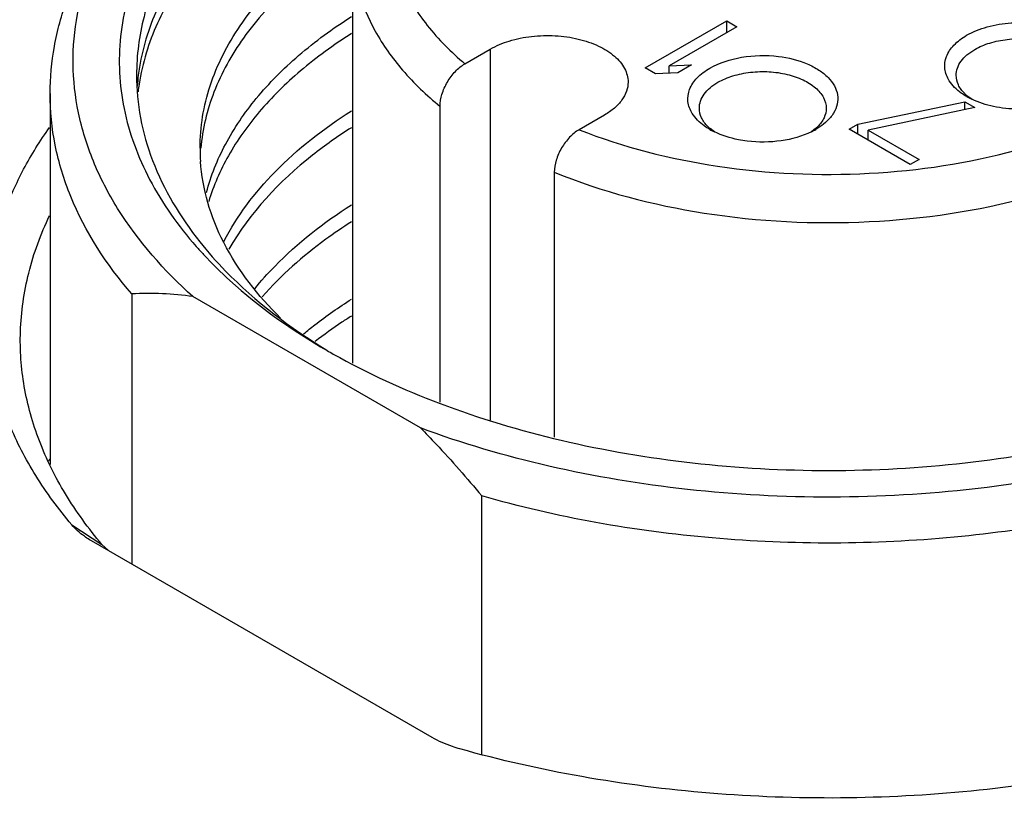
# Model space of a CAD drawing. Header units: inches. Extents: x 0 to 34, y 0 to 22.
# Tile 80 of 103: x 28.763 to 29.099, y 18.95 to 19.215. Entities that reach past the tile are written whole.
import ezdxf

# ---------------------------------------------------------------- set-up
doc = ezdxf.new("R2010")
doc.units = ezdxf.units.IN
doc.header["$LTSCALE"] = 1.87
doc.header["$MEASUREMENT"] = 0
doc.layers.get('0').update_dxf_attribs({"linetype": 'CONTINUOUS'})

msp = doc.modelspace()

# ---------------------------------------------------------------- linework, layer by layer
at = {"color": 7, "linetype": 'CONTINUOUS'}
for p, q in [((28.8768730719, 19.0980879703), (28.8768730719, 19.2398598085)), ((28.976637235, 19.1988706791), (29.0044760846, 19.214944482)), ((29.0044760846, 19.2109260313), (29.0044760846, 19.214944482)), ((29.0044760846, 19.214944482), (29.0079559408, 19.2129352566)), ((29.0079559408, 19.2129352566), (28.9848556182, 19.1995974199)), ((28.9151021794, 19.2003108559), (28.9237434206, 19.2053002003)), ((28.9237434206, 19.2053002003), (28.9237434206, 19.0787058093)), ((28.9801170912, 19.1968614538), (28.976637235, 19.1988706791)), ((28.9877431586, 19.1972461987), (28.9801170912, 19.1968614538)), ((28.9848556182, 19.1995974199), (28.9924816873, 19.1999821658)), ((28.9848556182, 19.1971005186), (28.9848556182, 19.1995974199)), ((28.9924816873, 19.1999821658), (28.9877431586, 19.1972461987)), ((28.7735266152, 19.1901512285), (28.7735266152, 19.063481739)), ((29.0491959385, 19.1796847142), (29.0856727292, 19.1873511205)), ((29.0856727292, 19.1846105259), (29.0856727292, 19.1873511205)), ((29.0856727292, 19.1873511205), (29.0891525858, 19.1853418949)), ((29.0880692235, 19.1881774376), (29.0864547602, 19.1893967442)), ((28.9066177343, 19.0847689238), (28.9066177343, 19.1857686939)), ((29.0891525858, 19.1853418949), (29.0526757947, 19.1776754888)), ((28.9627178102, 19.1827968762), (28.9540765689, 19.1778075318)), ((29.0002606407, 19.1770493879), (28.9987872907, 19.1781737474)), ((29.0347426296, 19.1781747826), (29.0333798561, 19.1771260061)), ((29.0462343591, 19.1779747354), (29.0491959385, 19.1796847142)), ((29.0671134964, 19.1659193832), (29.0462343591, 19.1779747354)), ((29.0491959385, 19.1762647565), (29.0491959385, 19.1796847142)), ((29.0526757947, 19.1742555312), (29.0526757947, 19.1776754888)), ((29.0526757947, 19.1776754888), (29.0700750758, 19.167629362)), ((29.0700750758, 19.167629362), (29.0671134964, 19.1659193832)), ((28.9455921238, 19.1632653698), (28.9455921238, 19.0728393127)), ((28.8013821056, 19.1217627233), (28.8013821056, 19.0295516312)), ((28.8999060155, 19.0760114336), (28.8223060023, 19.1208167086)), ((28.7733854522, 19.0637582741), (28.7733080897, 19.063686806)), ((28.7733664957, 19.0636629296), (28.7734414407, 19.063731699)), ((28.9208299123, 18.9645264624), (28.9208299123, 19.0527950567)), ((28.7809067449, 19.042939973), (28.7912466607, 19.0362086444)), ((28.7876444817, 19.037483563), (28.7870097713, 19.0378597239)), ((28.9039448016, 18.9703332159), (28.7876444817, 19.037483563)), ((28.7934346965, 19.034112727), (28.7912466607, 19.0362086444))]:
    msp.add_line(p, q, dxfattribs=at)
for centre, radius, start, end in [((28.8771970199, 19.1872407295), 0.0741228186, 172.9064083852, 175.7693857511), ((28.8780246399, 19.1820608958), 0.0749570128, 169.2541881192, 173.3701898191), ((29.0955952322, 19.2000457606), 0.0140338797, 225.0432045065, 229.3592024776), ((29.0992020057, 19.2114470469), 0.0257571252, 240.0386845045, 244.5268675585), ((29.0079278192, 19.188822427), 0.0140336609, 225.0431821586, 229.3581320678), ((29.0114660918, 19.2001002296), 0.025615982, 240.0338473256, 244.1431077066), ((29.0221234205, 19.2000032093), 0.0255019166, 296.1523967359, 299.9606228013), ((29.0255920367, 19.188836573), 0.0140501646, 310.6381871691, 314.9425764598), ((28.8905899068, 19.1715311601), 0.0658793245, 179.9812568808, 183.9800348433), ((28.9267717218, 19.2289250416), 0.137686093, 221.3532605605, 222.917157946), ((28.8073187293, 19.0211988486), 0.1007389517, 81.444151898, 93.3784416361), ((28.9828835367, 19.3012980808), 0.2296315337, 239.9994097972, 240.6046348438), ((28.8775973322, 19.0085407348), 0.118694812, 151.3922885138, 151.8751317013)]:
    msp.add_arc(centre, radius, start, end, dxfattribs=at)
for points, knots in [([(29.2104835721, 19.3001402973), (29.1999824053, 19.3062035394), (29.1772009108, 19.3170622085), (29.1402132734, 19.3291489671), (29.1001516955, 19.3373387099), (29.0582390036, 19.3413781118), (29.0157476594, 19.3411474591), (28.9739732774, 19.3366526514), (28.9341863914, 19.3280303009), (28.8975900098, 19.3155380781), (28.8652799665, 19.2995390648), (28.8382150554, 19.2804740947), (28.8172136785, 19.2588256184), (28.8030040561, 19.2351025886), (28.7962968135, 19.2099547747), (28.7976036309, 19.1843929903), (28.806800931, 19.1596225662), (28.8172788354, 19.1449317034), (28.8234176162, 19.1379558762)], [0, 0, 0, 0, 0.0658154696, 0.1364387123, 0.2107361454, 0.2873006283, 0.3645804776, 0.4409746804, 0.5149406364, 0.5850968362, 0.650340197, 0.7099854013, 0.7639373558, 0.8128899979, 0.8584721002, 0.9031295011, 0.9495644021, 1, 1, 1, 1]), ([(28.9475986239, 19.3221648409), (28.9273573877, 19.3172434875), (28.8983335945, 19.3074416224), (28.8639361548, 19.2885843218), (28.8425849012, 19.2728731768), (28.8253623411, 19.25547123), (28.8126592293, 19.236680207), (28.8048333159, 19.2168699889), (28.8030541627, 19.2031560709), (28.8030541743, 19.1964647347)], [0, 0, 0, 0, 0.3047097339, 0.443793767, 0.5726053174, 0.6911041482, 0.8002394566, 0.9021207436, 1, 1, 1, 1]), ([(28.9327910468, 19.3109854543), (28.9269168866, 19.3075937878), (28.9161460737, 19.3003132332), (28.9028119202, 19.2872974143), (28.8934830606, 19.2729973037), (28.8885788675, 19.2577770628), (28.8884294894, 19.2421878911), (28.8930488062, 19.2269256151), (28.902112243, 19.2125604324), (28.9104243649, 19.204247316), (28.9151021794, 19.2003108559)], [0, 0, 0, 0, 0.1489787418, 0.2840893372, 0.4066990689, 0.5203339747, 0.6305442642, 0.7437900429, 0.8657209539, 1, 1, 1, 1]), ([(28.7735267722, 19.1901512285), (28.7735269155, 19.1955413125), (28.7745342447, 19.2064650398), (28.7806189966, 19.2283457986), (28.7895064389, 19.2435308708), (28.7966859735, 19.2527986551)], [0, 0, 0, 0, 0.2382912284, 0.4817190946, 1, 1, 1, 1]), ([(28.8223060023, 19.1208167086), (28.8124879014, 19.1296419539), (28.79950391, 19.1443145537), (28.7879235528, 19.1666059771), (28.7827139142, 19.1833613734), (28.7808466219, 19.200389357), (28.78236087, 19.2174329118), (28.7872194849, 19.2342236), (28.7924857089, 19.2448148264), (28.7955744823, 19.2499693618)], [0, 0, 0, 0, 0.2748799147, 0.4006821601, 0.5209086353, 0.6380838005, 0.7551028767, 0.8748786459, 1, 1, 1, 1]), ([(28.8247105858, 19.1715527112), (28.8247130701, 19.1787093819), (28.8272076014, 19.1935910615), (28.8380061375, 19.2144983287), (28.8551674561, 19.233664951), (28.8696429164, 19.2443549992), (28.8776410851, 19.2493566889)], [0, 0, 0, 0, 0.2190747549, 0.4526630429, 0.7112340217, 1, 1, 1, 1]), ([(28.8751598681, 19.2419920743), (28.8680098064, 19.2373533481), (28.8549958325, 19.2275059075), (28.8392667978, 19.2101695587), (28.8287611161, 19.1914101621), (28.8255242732, 19.1779942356), (28.8249566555, 19.1714545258)], [0, 0, 0, 0, 0.2858876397, 0.5444577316, 0.7798127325, 1, 1, 1, 1]), ([(28.8218808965, 19.2385405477), (28.817006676, 19.2321884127), (28.8088389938, 19.2188757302), (28.8045600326, 19.2037766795), (28.8036415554, 19.1963941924)], [0, 0, 0, 0, 0.5183645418, 1, 1, 1, 1]), ([(28.8768730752, 19.2398598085), (28.8768731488, 19.2350316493), (28.8782258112, 19.2251139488), (28.884159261, 19.2108491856), (28.8937547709, 19.1974008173), (28.9020286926, 19.1895206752), (28.9066177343, 19.1857686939)], [0, 0, 0, 0, 0.2273901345, 0.4649627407, 0.7208289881, 1, 1, 1, 1]), ([(28.8240743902, 19.2362349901), (28.8191345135, 19.2301891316), (28.8107188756, 19.2175535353), (28.8057296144, 19.2031410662), (28.8043820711, 19.1960367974)], [0, 0, 0, 0, 0.5191648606, 1, 1, 1, 1]), ([(28.8269192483, 19.1564070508), (28.8284001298, 19.1620784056), (28.8329789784, 19.173481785), (28.8437914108, 19.1892659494), (28.858444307, 19.2039199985), (28.8700679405, 19.2123964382), (28.8763722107, 19.2164130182)], [0, 0, 0, 0, 0.2212971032, 0.4589721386, 0.7177838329, 1, 1, 1, 1]), ([(29.0863385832, 19.2100253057), (29.0885205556, 19.2112851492), (29.0935230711, 19.2132393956), (29.1016263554, 19.2145316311), (29.1100280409, 19.2142705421), (29.1178508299, 19.2124683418), (29.1243038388, 19.2093194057), (29.1282025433, 19.2055333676), (29.1297642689, 19.2021207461), (29.1301453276, 19.1995659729), (29.1297569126, 19.1970134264), (29.1290320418, 19.1954368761), (29.1285757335, 19.1946862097)], [0, 0, 0, 0, 0.1347730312, 0.2837045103, 0.4364353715, 0.5816569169, 0.7099074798, 0.8168236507, 0.8637863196, 0.9083903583, 0.9530098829, 1, 1, 1, 1]), ([(28.8763740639, 19.2106289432), (28.8703088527, 19.2067652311), (28.8590935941, 19.1986227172), (28.8448216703, 19.1846246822), (28.8340841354, 19.1695648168), (28.829303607, 19.158682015), (28.8276585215, 19.1532474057)], [0, 0, 0, 0, 0.2810922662, 0.5398114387, 0.7780543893, 1, 1, 1, 1]), ([(28.9237434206, 19.2053002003), (28.9257834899, 19.2064781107), (28.9304024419, 19.2083840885), (28.9379303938, 19.2098901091), (28.9458930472, 19.2101104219), (28.953637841, 19.2090224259), (28.9605466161, 19.2067140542), (28.9660807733, 19.2033418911), (28.9698297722, 19.1990780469), (28.970789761, 19.195638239), (28.9707895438, 19.1940485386)], [0, 0, 0, 0, 0.128831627, 0.2705700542, 0.4178857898, 0.5623818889, 0.6961952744, 0.8135862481, 0.9130606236, 1, 1, 1, 1]), ([(29.0804088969, 19.1944915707), (29.0796290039, 19.1957187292), (29.0785286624, 19.1984897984), (29.0791737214, 19.2030439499), (29.0819848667, 19.2070793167), (29.0847543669, 19.2091105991), (29.0863385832, 19.2100253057)], [0, 0, 0, 0, 0.2328727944, 0.4575440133, 0.7070175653, 1, 1, 1, 1]), ([(29.0891204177, 19.2052066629), (29.0907232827, 19.2061321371), (29.0943523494, 19.207629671), (29.1002670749, 19.208813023), (29.1065234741, 19.2089861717), (29.1126087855, 19.2081313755), (29.1180372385, 19.2063176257), (29.1223855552, 19.2036680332), (29.1253312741, 19.2003178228), (29.1260854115, 19.1976151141), (29.1260853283, 19.1963660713)], [0, 0, 0, 0, 0.1288274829, 0.2705619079, 0.4178787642, 0.5623784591, 0.6961932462, 0.8135865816, 0.913061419, 1, 1, 1, 1]), ([(29.0827782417, 19.1963660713), (29.0827782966, 19.1971908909), (29.0830830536, 19.1989100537), (29.0843862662, 19.2013054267), (29.0864464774, 19.2034706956), (29.08817028, 19.2046580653), (29.0891204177, 19.2052066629)], [0, 0, 0, 0, 0.2177897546, 0.4509217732, 0.710304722, 1, 1, 1, 1]), ([(28.998669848, 19.1988044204), (29.0019744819, 19.2007124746), (29.0098048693, 19.2031571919), (29.0179190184, 19.2033203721), (29.0220849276, 19.2028091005)], [0, 0, 0, 0, 0.4762113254, 1, 1, 1, 1]), ([(29.0220849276, 19.2028091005), (29.0254450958, 19.2023967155), (29.0302856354, 19.2012304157), (29.0358564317, 19.1983583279), (29.0390621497, 19.195829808), (29.0413079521, 19.1929261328), (29.04244685, 19.1897359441), (29.0423430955, 19.1864435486), (29.0414936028, 19.1844296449), (29.0409274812, 19.1834922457)], [0, 0, 0, 0, 0.3177105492, 0.4591791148, 0.5857608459, 0.697893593, 0.7993428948, 0.8972286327, 1, 1, 1, 1]), ([(28.9066177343, 19.1857686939), (28.9066177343, 19.18715085), (28.9071480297, 19.1900651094), (28.908980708, 19.1941443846), (28.9116430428, 19.1977324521), (28.9139088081, 19.1996218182), (28.9151021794, 19.2003108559)], [0, 0, 0, 0, 0.2376000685, 0.5007000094, 0.7631129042, 1, 1, 1, 1]), ([(28.9926916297, 19.1833459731), (28.99192633, 19.1845711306), (28.9908551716, 19.1873358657), (28.991524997, 19.191861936), (28.9943336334, 19.1958720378), (28.9970925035, 19.1978936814), (28.998669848, 19.1988044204)], [0, 0, 0, 0, 0.2324365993, 0.4572048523, 0.7069255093, 1, 1, 1, 1]), ([(29.0014531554, 19.193983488), (29.0030560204, 19.1949089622), (29.0066850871, 19.1964064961), (29.0125998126, 19.1975898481), (29.0188562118, 19.1977629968), (29.0249415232, 19.1969082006), (29.0303699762, 19.1950944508), (29.0347182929, 19.1924448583), (29.0376640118, 19.189094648), (29.0384181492, 19.1863919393), (29.038418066, 19.1851428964)], [0, 0, 0, 0, 0.1288274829, 0.2705619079, 0.4178787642, 0.5623784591, 0.6961932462, 0.8135865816, 0.913061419, 1, 1, 1, 1]), ([(28.8030541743, 19.1964647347), (28.8030541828, 19.1915612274), (28.8039938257, 19.1816178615), (28.8096655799, 19.1617028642), (28.817936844, 19.1479363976), (28.8245970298, 19.1395592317)], [0, 0, 0, 0, 0.2378080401, 0.480974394, 1, 1, 1, 1]), ([(28.9707895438, 19.1940485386), (28.9707894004, 19.1929987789), (28.9704017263, 19.1908107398), (28.9687430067, 19.1877620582), (28.9661209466, 19.1850062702), (28.9639270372, 19.1834950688), (28.9627178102, 19.1827968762)], [0, 0, 0, 0, 0.2177883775, 0.4509236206, 0.7103129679, 1, 1, 1, 1]), ([(28.9951109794, 19.1851428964), (28.9951110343, 19.1859677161), (28.9954157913, 19.1876868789), (28.9967190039, 19.1900822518), (28.9987792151, 19.1922475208), (29.0005030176, 19.1934348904), (29.0014531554, 19.193983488)], [0, 0, 0, 0, 0.2177897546, 0.4509217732, 0.710304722, 1, 1, 1, 1]), ([(29.0863385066, 19.189132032), (29.0857026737, 19.1894992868), (29.0834499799, 19.1909388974), (29.0814512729, 19.1928513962), (29.0804088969, 19.1944915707)], [0, 0, 0, 0, 0.2742232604, 1, 1, 1, 1]), ([(29.0856792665, 19.1901148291), (29.0848045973, 19.1909895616), (29.0833524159, 19.192896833), (29.0827781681, 19.1952597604), (29.0827782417, 19.1963660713)], [0, 0, 0, 0, 0.5278883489, 1, 1, 1, 1]), ([(28.8013821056, 19.1217627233), (28.7928426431, 19.1316656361), (28.7821363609, 19.1481014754), (28.7747495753, 19.1721929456), (28.7735266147, 19.184227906), (28.7735267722, 19.1901512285)], [0, 0, 0, 0, 0.5214708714, 0.7637836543, 1, 1, 1, 1]), ([(28.9540765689, 19.1778075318), (28.9692224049, 19.1718073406), (29.0021090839, 19.1635216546), (29.0528106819, 19.1612346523), (29.0948091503, 19.1675465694), (29.1254769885, 19.1776825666), (29.1393536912, 19.1843229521), (29.1457582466, 19.1880208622)], [0, 0, 0, 0, 0.2475606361, 0.5101106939, 0.7671369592, 0.8876177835, 1, 1, 1, 1]), ([(29.1198308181, 19.1877794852), (29.1174199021, 19.1867305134), (29.1121324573, 19.1852119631), (29.1038634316, 19.1845453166), (29.0956534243, 19.1854195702), (29.0904611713, 19.1870781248), (29.0881241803, 19.1881938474)], [0, 0, 0, 0, 0.2425596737, 0.5024630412, 0.7610905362, 1, 1, 1, 1]), ([(28.8328617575, 19.1396726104), (28.8373322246, 19.1483728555), (28.8502462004, 19.1653307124), (28.8669536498, 19.1782691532), (28.8763715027, 19.1842688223)], [0, 0, 0, 0, 0.4669427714, 1, 1, 1, 1]), ([(28.9980120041, 19.1788916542), (28.997137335, 19.1797663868), (28.9956851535, 19.1816736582), (28.9951109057, 19.1840365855), (28.9951109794, 19.1851428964)], [0, 0, 0, 0, 0.5278883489, 1, 1, 1, 1]), ([(29.038418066, 19.1851428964), (29.0384179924, 19.1840365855), (29.0378438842, 19.1816737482), (29.0363919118, 19.1797661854), (29.0355170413, 19.1788916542)], [0, 0, 0, 0, 0.4721116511, 1, 1, 1, 1]), ([(28.9986712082, 19.177908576), (28.998027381, 19.1782804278), (28.9957501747, 19.1797374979), (28.9937323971, 19.1816798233), (28.9926916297, 19.1833459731)], [0, 0, 0, 0, 0.2745561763, 1, 1, 1, 1]), ([(29.0409274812, 19.1834922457), (29.0406022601, 19.1829537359), (29.0389762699, 19.1807036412), (29.0367096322, 19.1789775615), (29.0348591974, 19.1779091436)], [0, 0, 0, 0, 0.2274529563, 1, 1, 1, 1]), ([(28.7519481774, 19.1194147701), (28.7521495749, 19.1245002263), (28.7533812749, 19.1347593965), (28.7576502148, 19.1498792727), (28.7642977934, 19.1646827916), (28.7701289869, 19.1740305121), (28.7733787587, 19.1786042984)], [0, 0, 0, 0, 0.2393431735, 0.4835556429, 0.736141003, 1, 1, 1, 1]), ([(28.8763738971, 19.1784845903), (28.8718023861, 19.1755732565), (28.8556820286, 19.1642409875), (28.8416185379, 19.1494553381), (28.8345488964, 19.137005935)], [0, 0, 0, 0, 0.2746093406, 1, 1, 1, 1]), ([(28.9540765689, 19.1778075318), (28.9528832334, 19.1771185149), (28.9506174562, 19.1752291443), (28.9479550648, 19.171641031), (28.9461224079, 19.1675616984), (28.9455921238, 19.1646474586), (28.9455921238, 19.1632653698)], [0, 0, 0, 0, 0.2368800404, 0.4993026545, 0.7624114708, 1, 1, 1, 1]), ([(29.0114441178, 19.1739044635), (29.0104342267, 19.1740284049), (29.0066131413, 19.1746391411), (29.0028610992, 19.1758024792), (29.0002943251, 19.1770487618)], [0, 0, 0, 0, 0.2628567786, 1, 1, 1, 1]), ([(29.033363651, 19.1771120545), (29.0301443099, 19.1755284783), (29.0228254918, 19.1735073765), (29.0152841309, 19.1734331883), (29.0114441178, 19.1739044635)], [0, 0, 0, 0, 0.4811518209, 1, 1, 1, 1]), ([(28.9455921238, 19.1632653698), (28.9619614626, 19.1565907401), (28.9976487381, 19.1473271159), (29.0527942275, 19.144581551), (29.098566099, 19.1513176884), (29.1320062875, 19.1623025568), (29.1471330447, 19.1695270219), (29.1541099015, 19.1735553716)], [0, 0, 0, 0, 0.2468580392, 0.5094340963, 0.7668381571, 0.8874995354, 1, 1, 1, 1]), ([(28.8521848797, 19.1135180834), (28.844500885, 19.121044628), (28.8345790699, 19.1336543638), (28.8269245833, 19.1526722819), (28.8251975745, 19.1622428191), (28.8248694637, 19.1669585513)], [0, 0, 0, 0, 0.5274053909, 0.7682127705, 1, 1, 1, 1]), ([(28.8433781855, 19.1235145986), (28.845528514, 19.1261677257), (28.8552746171, 19.1370527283), (28.8669428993, 19.1461198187), (28.8763714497, 19.1521245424)], [0, 0, 0, 0, 0.2340175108, 1, 1, 1, 1]), ([(28.7634222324, 19.1089312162), (28.7636375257, 19.1156437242), (28.765593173, 19.1292903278), (28.7703660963, 19.1422034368), (28.7733692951, 19.148469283)], [0, 0, 0, 0, 0.4914952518, 1, 1, 1, 1]), ([(28.8763743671, 19.146339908), (28.8734023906, 19.1444476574), (28.8624216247, 19.1369827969), (28.8523466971, 19.128102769), (28.845926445, 19.120754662)], [0, 0, 0, 0, 0.2652840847, 1, 1, 1, 1]), ([(28.8245970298, 19.1395592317), (28.8273622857, 19.1360810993), (28.8400325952, 19.1218036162), (28.8554770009, 19.1101517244), (28.8679656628, 19.1025558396)], [0, 0, 0, 0, 0.2331200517, 1, 1, 1, 1]), ([(28.825938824, 19.1351690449), (28.8287913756, 19.132100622), (28.8415096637, 19.1195912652), (28.8562598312, 19.1092490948), (28.8680657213, 19.1024325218)], [0, 0, 0, 0, 0.2350766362, 1, 1, 1, 1]), ([(28.8600597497, 19.108117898), (28.861315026, 19.1091646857), (28.8665547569, 19.1133824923), (28.8720773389, 19.1172454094), (28.8763718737, 19.1199798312)], [0, 0, 0, 0, 0.2430201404, 1, 1, 1, 1]), ([(28.7809067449, 19.042939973), (28.7764339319, 19.0482406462), (28.7684056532, 19.0591506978), (28.7592611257, 19.0767648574), (28.7535261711, 19.0949111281), (28.7520407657, 19.1072886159), (28.7518989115, 19.113396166)], [0, 0, 0, 0, 0.2681132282, 0.5214791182, 0.7638350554, 1, 1, 1, 1]), ([(28.8763751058, 19.1141950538), (28.8752929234, 19.1135060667), (28.8710821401, 19.1107602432), (28.8669932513, 19.1078262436), (28.8640355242, 19.1055307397)], [0, 0, 0, 0, 0.255206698, 1, 1, 1, 1]), ([(28.7912466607, 19.0362086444), (28.7866516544, 19.0416541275), (28.7784640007, 19.05288937), (28.7694000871, 19.0711157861), (28.7641271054, 19.0899054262), (28.7632212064, 19.1026635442), (28.7634222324, 19.1089312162)], [0, 0, 0, 0, 0.2686572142, 0.521686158, 0.7635519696, 1, 1, 1, 1]), ([(28.8701727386, 19.101230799), (28.8818376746, 19.0946589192), (28.9072482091, 19.083072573), (28.9485038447, 19.0707570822), (28.9930557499, 19.0631814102), (29.0392827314, 19.0606271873), (29.0855094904, 19.0631833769), (29.1300613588, 19.0707604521), (29.1713147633, 19.0830784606), (29.1967237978, 19.0946648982), (29.2083869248, 19.1012367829)], [0, 0, 0, 0, 0.1144848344, 0.2377155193, 0.3672275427, 0.5000061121, 0.6327843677, 0.7622957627, 0.8855286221, 1, 1, 1, 1]), ([(29.2271868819, 19.081653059), (29.2170585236, 19.0758050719), (29.1952729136, 19.0651676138), (29.1472988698, 19.0483042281), (29.0813459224, 19.0362187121), (29.0002056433, 19.0359499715), (28.9464582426, 19.0454275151), (28.9208299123, 19.0527950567)], [0, 0, 0, 0, 0.1114414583, 0.2302739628, 0.483758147, 0.7459060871, 1, 1, 1, 1]), ([(28.8999060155, 19.0760114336), (28.9017197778, 19.0741923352), (28.9089721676, 19.0667086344), (28.9158355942, 19.0588532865), (28.9208299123, 19.0527950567)], [0, 0, 0, 0, 0.2465215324, 1, 1, 1, 1]), ([(29.0892287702, 19.0552136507), (29.0729539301, 19.0533580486), (29.0401594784, 19.0514957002), (28.9913654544, 19.054072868), (28.944280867, 19.061897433), (28.914199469, 19.0707102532), (28.8999060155, 19.0760114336)], [0, 0, 0, 0, 0.2558967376, 0.5119089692, 0.7618413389, 1, 1, 1, 1]), ([(29.1734941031, 19.0741508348), (29.1669292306, 19.0718403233), (29.139441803, 19.0631296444), (29.1109519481, 19.0576904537), (29.0892287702, 19.0552136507)], [0, 0, 0, 0, 0.2414555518, 1, 1, 1, 1]), ([(28.7870091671, 19.0378593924), (28.7864031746, 19.0382276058), (28.7841857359, 19.0396819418), (28.7821578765, 19.0414522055), (28.7809067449, 19.042939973)], [0, 0, 0, 0, 0.2672785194, 1, 1, 1, 1]), ([(29.2440292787, 18.9991732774), (29.2331648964, 18.9928047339), (29.2097683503, 18.9812050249), (29.1718915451, 18.9676524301), (29.1308579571, 18.9576280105), (29.0876473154, 18.9513716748), (29.043284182, 18.9490298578), (28.9988243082, 18.9506591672), (28.9553329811, 18.9562190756), (28.9270891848, 18.9625906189), (28.913394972, 18.9664429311)], [0, 0, 0, 0, 0.1110358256, 0.2295198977, 0.3540414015, 0.4828398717, 0.6139294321, 0.7452098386, 0.8745715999, 1, 1, 1, 1]), ([(28.913394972, 18.9664429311), (28.9125326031, 18.9666847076), (28.9092760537, 18.9676987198), (28.9061219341, 18.969072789), (28.9039448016, 18.9703332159)], [0, 0, 0, 0, 0.2625461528, 1, 1, 1, 1])]:
    msp.add_open_spline(points, degree=3, knots=knots, dxfattribs=at)

doc.saveas('drawing.dxf')
